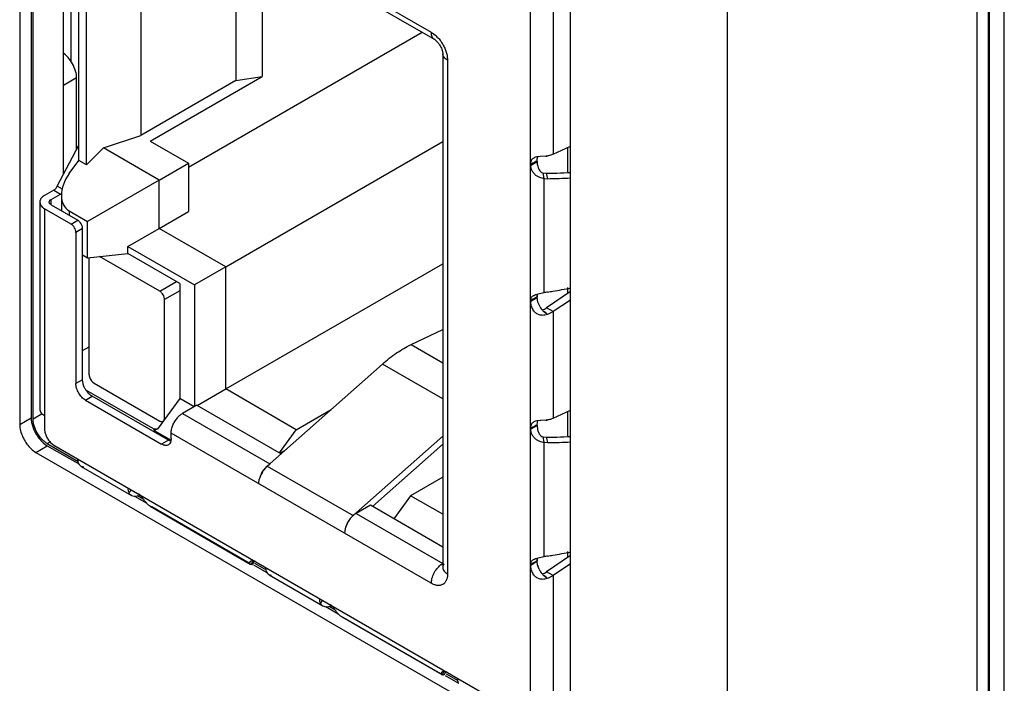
# Model space of a CAD drawing. Header units: inches. Extents: x 0 to 34, y 0 to 22.
# Tile 94 of 121: x 27.876 to 28.424, y 17.527 to 17.897. Entities that reach past the tile are written whole.
import ezdxf

# ---------------------------------------------------------------- set-up
doc = ezdxf.new("R2010")
doc.units = ezdxf.units.IN
doc.header["$LTSCALE"] = 1.87
doc.header["$MEASUREMENT"] = 0
doc.layers.get('0').update_dxf_attribs({"linetype": 'CONTINUOUS'})

msp = doc.modelspace()

# ---------------------------------------------------------------- linework, layer by layer
at = {"color": 7, "linetype": 'CONTINUOUS'}
for p, q in [((27.8826002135, 18.4158835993), (27.8826002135, 17.6749368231)), ((27.8836608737, 17.6743244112), (27.8836608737, 18.4152711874)), ((27.8762362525, 18.412209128), (27.8762362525, 17.6712623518)), ((28.1827670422, 17.4942753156), (28.1827670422, 18.2352220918)), ((28.4154965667, 14.6361560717), (28.4154965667, 18.0034836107)), ((28.4091326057, 14.6324816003), (28.4091326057, 17.9998091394)), ((28.4160211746, 14.6308612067), (28.4160211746, 17.9983732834)), ((28.4242508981, 14.6199983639), (28.4242508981, 17.9875104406)), ((27.9006314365, 17.810445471), (27.9006314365, 17.9235498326)), ((27.9046333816, 17.9044166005), (27.9046333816, 17.8734106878)), ((27.9079208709, 17.8640795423), (27.9006314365, 17.8598707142)), ((27.9079208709, 17.8244307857), (27.9079208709, 17.8640795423)), ((28.1642054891, 17.8177386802), (28.1604931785, 17.8154550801)), ((28.1604931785, 17.8154550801), (28.1642054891, 17.8175985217)), ((28.1604931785, 17.8159589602), (28.1615438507, 17.8165225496)), ((28.1617406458, 17.8166276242), (28.1615438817, 17.8165234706)), ((28.1617406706, 17.8166283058), (28.1621739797, 17.8168623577)), ((28.1621739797, 17.8168623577), (28.1629785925, 17.8172704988)), ((28.1629785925, 17.8172704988), (28.1642054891, 17.8177386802)), ((28.1642054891, 17.8167088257), (28.1642054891, 17.8178788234)), ((27.9149503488, 17.6988166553), (27.9149503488, 17.7640317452)), ((27.9541947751, 17.7453532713), (27.9206523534, 17.7647202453)), ((27.9541947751, 17.7453532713), (27.9634754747, 17.750711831)), ((27.9653317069, 17.7456597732), (27.9568464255, 17.7407604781)), ((27.9568464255, 17.6746263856), (27.9568464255, 17.7407604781)), ((28.1642054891, 17.7422791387), (28.1604931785, 17.740135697)), ((28.1604931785, 17.740135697), (28.1642054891, 17.742138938)), ((28.1616231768, 17.7403305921), (28.1607186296, 17.7397698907)), ((28.1617404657, 17.7404029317), (28.1616231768, 17.7403305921)), ((28.1616231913, 17.7403301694), (28.1617392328, 17.7404028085)), ((28.1621797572, 17.7406729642), (28.1617404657, 17.7404029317)), ((28.1629834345, 17.741193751), (28.162479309, 17.7408604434)), ((28.1642054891, 17.742138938), (28.1629834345, 17.741193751)), ((28.1642054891, 17.7419987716), (28.1642054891, 17.7434716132)), ((27.9169508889, 17.6946950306), (27.9176019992, 17.694223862)), ((27.9176019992, 17.694223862), (27.9541947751, 17.6730956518)), ((27.8762362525, 17.6712623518), (27.8826002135, 17.6749368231)), ((27.8836608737, 17.6743244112), (27.888745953, 17.6772604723)), ((27.9565687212, 17.6734236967), (27.9568464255, 17.6746263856)), ((27.9568464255, 17.6746263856), (27.9577538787, 17.6751503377)), ((28.1642054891, 17.670774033), (28.1604931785, 17.6684904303)), ((28.1604931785, 17.6684904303), (28.1642054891, 17.6706338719)), ((28.1604931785, 17.6689943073), (28.1615418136, 17.6695568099)), ((28.1617405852, 17.6696629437), (28.161541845, 17.6695577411)), ((28.16174061, 17.6696636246), (28.1621749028, 17.6698982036)), ((28.1621749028, 17.6698982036), (28.1629785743, 17.6703058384)), ((28.1629785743, 17.6703058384), (28.1642054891, 17.670774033)), ((28.1642054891, 17.6706338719), (28.1642054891, 17.6709141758)), ((27.885251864, 17.6556468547), (27.891615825, 17.659321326)), ((27.8881656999, 17.6621057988), (27.8895194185, 17.6608185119)), ((27.8895194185, 17.6608185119), (27.891615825, 17.659321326)), ((27.891615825, 17.6605460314), (27.8931702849, 17.6614435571)), ((27.891615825, 17.6605460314), (27.9088427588, 17.6505994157)), ((27.891615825, 17.659321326), (27.9094374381, 17.64903135)), ((27.885251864, 17.6556468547), (28.1737514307, 17.4890708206)), ((27.9400617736, 17.6313492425), (27.9469173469, 17.6273909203)), ((27.9417325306, 17.6316092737), (27.9449733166, 17.6297380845)), ((28.0064328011, 17.593027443), (28.0138710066, 17.5887327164)), ((28.0069631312, 17.5939459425), (28.0134812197, 17.5901824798)), ((28.1642054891, 17.5953144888), (28.1604931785, 17.5931710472)), ((28.1604931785, 17.5931710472), (28.1642054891, 17.5951742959)), ((28.1617407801, 17.5934384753), (28.161626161, 17.5933677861)), ((28.1616261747, 17.5933673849), (28.1617396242, 17.5934384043)), ((28.1621798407, 17.5937083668), (28.1617407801, 17.5934384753)), ((28.1629833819, 17.5942290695), (28.1624793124, 17.593895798)), ((28.1642054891, 17.5951742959), (28.1629833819, 17.5942290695)), ((28.1642054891, 17.5950341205), (28.1642054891, 17.5965069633)), ((28.0466581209, 17.5698018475), (28.0535136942, 17.5658435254)), ((28.0484778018, 17.569975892), (28.0515696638, 17.5681906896)), ((28.1130291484, 17.5314800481), (28.1204673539, 17.5271853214)), ((28.1135594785, 17.5323985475), (28.120077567, 17.5286350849))]:
    msp.add_line(p, q, dxfattribs=at)
at = {"color": 6, "linetype": 'CONTINUOUS'}
for p, q in [((28.1604931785, 17.5065231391), (28.1604931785, 18.2388969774)), ((27.9605587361, 17.9731470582), (28.1053388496, 17.8895528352)), ((27.9624224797, 17.9690274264), (28.1072025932, 17.8854332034)), ((27.9091167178, 17.8182308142), (27.9091167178, 17.9222813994)), ((27.9133287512, 17.8157988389), (27.9133287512, 17.9205055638)), ((28.0111100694, 17.9224224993), (28.0111100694, 17.8648678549)), ((28.1732211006, 17.923825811), (28.1732211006, 17.8215943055)), ((27.996621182, 17.9140567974), (27.996621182, 17.8626262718)), ((27.9435881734, 17.909082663), (27.9435881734, 17.8320056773)), ((28.1002975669, 17.8894200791), (27.9701046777, 17.8142483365)), ((28.1053388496, 17.8895528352), (28.1078906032, 17.8876520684)), ((28.1072025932, 17.8854332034), (28.1084272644, 17.8844494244)), ((28.1084272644, 17.8844494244), (28.109127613, 17.8836754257)), ((28.1117184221, 17.8776118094), (28.1117184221, 17.591643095)), ((28.114354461, 17.8739373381), (28.114354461, 17.5879686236)), ((27.996621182, 17.8626262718), (27.9435881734, 17.8320056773)), ((27.9488914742, 17.8289436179), (28.0111100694, 17.8648678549)), ((27.996621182, 17.8626262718), (28.0111100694, 17.8648678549)), ((27.9229260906, 17.8251178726), (27.9435881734, 17.8320056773)), ((27.9488914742, 17.8289436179), (27.9701046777, 17.8166953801)), ((27.9909321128, 17.7589085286), (28.1117184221, 17.8286490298)), ((27.8971822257, 17.8038279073), (27.9091167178, 17.8267251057)), ((27.9229260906, 17.8251178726), (27.9133287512, 17.8157988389)), ((27.9538090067, 17.8072864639), (27.9229260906, 17.8251178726)), ((28.1732211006, 17.8215943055), (28.1717341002, 17.8210375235)), ((28.1732211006, 17.8215943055), (28.1827670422, 17.8261416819)), ((28.1811760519, 17.8252195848), (28.1811760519, 17.8118919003)), ((27.9038134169, 17.8108810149), (27.9091167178, 17.8182308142)), ((27.9133287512, 17.8157988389), (27.9091167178, 17.8182308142)), ((27.9538090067, 17.8072864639), (27.9701046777, 17.8166953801)), ((27.9701046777, 17.8166953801), (27.9701046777, 17.7897518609)), ((28.1659751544, 17.8203536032), (28.1646664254, 17.8202146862)), ((28.1691681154, 17.8205690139), (28.1659751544, 17.8203536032)), ((28.1717341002, 17.8210375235), (28.1697362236, 17.8206303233)), ((28.1673488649, 17.811218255), (28.1680372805, 17.8082131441)), ((28.1673488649, 17.811218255), (28.1691889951, 17.8110292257)), ((28.1691889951, 17.8110292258), (28.1699339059, 17.8080286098)), ((27.9538090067, 17.8072864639), (27.9138896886, 17.7842393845)), ((27.9538090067, 17.7803429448), (27.9538090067, 17.8072864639)), ((28.1680372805, 17.8082131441), (28.1680372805, 17.7444233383)), ((28.1680372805, 17.8082131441), (28.1699339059, 17.8080286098)), ((27.895172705, 17.8016034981), (27.8900248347, 17.7986311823)), ((27.895172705, 17.8016034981), (27.8988850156, 17.7994600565)), ((27.9000100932, 17.8021951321), (27.8971822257, 17.8038279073)), ((27.8988850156, 17.7994600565), (27.8996515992, 17.8000333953)), ((27.8873887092, 17.7949567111), (27.8879519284, 17.7931474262)), ((27.8873887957, 17.794956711), (27.8873887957, 17.679834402)), ((27.8928734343, 17.7942028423), (27.8926387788, 17.794956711)), ((27.8937371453, 17.7934256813), (27.8928734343, 17.7942028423)), ((27.8937371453, 17.7964877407), (27.8988850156, 17.7994600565)), ((27.8937371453, 17.7934256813), (27.8937371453, 17.7964877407)), ((27.8994200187, 17.7986931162), (27.8994200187, 17.7901444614)), ((27.8900248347, 17.7912822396), (27.8900248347, 17.6688116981)), ((27.9048740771, 17.7827084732), (27.8900248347, 17.7912822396)), ((27.8937371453, 17.7934256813), (27.9085863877, 17.7848519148)), ((27.9038134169, 17.7900572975), (27.9038134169, 17.7876077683)), ((27.9038134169, 17.7900572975), (27.9138896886, 17.7842393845)), ((27.9538090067, 17.7803429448), (27.9701046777, 17.7897518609)), ((27.9048740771, 17.7827084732), (27.9085863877, 17.7848519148)), ((27.9138896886, 17.7640317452), (27.9138896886, 17.7842393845)), ((27.9112380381, 17.7802591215), (27.9075257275, 17.7781156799)), ((27.9075257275, 17.7781156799), (27.9075257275, 17.6939171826)), ((27.9112380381, 17.6960606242), (27.9112380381, 17.7802591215)), ((27.9364314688, 17.7703101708), (27.9538090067, 17.7803429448)), ((27.9909321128, 17.7589085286), (27.9538090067, 17.7803429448)), ((27.9364314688, 17.766326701), (27.9364314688, 17.7703101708)), ((27.9364314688, 17.7703101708), (27.9735545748, 17.7488757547)), ((27.9112380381, 17.7655627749), (27.9138896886, 17.7640317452)), ((27.9138896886, 17.7640317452), (27.9364314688, 17.766326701)), ((27.9653317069, 17.7496400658), (27.9364314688, 17.766326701)), ((27.9909321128, 17.7589085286), (27.9735545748, 17.7488757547)), ((27.9909321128, 17.6909373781), (28.1117184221, 17.7606778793)), ((27.9909321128, 17.6909373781), (27.9909321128, 17.7589085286)), ((27.9653317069, 17.7496400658), (27.9653317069, 17.685652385)), ((27.9735545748, 17.7488757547), (27.9735545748, 17.6812102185)), ((28.1827670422, 17.7451344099), (28.16950879, 17.7361399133)), ((28.1811760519, 17.7473696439), (28.1811760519, 17.7440550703)), ((28.1642936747, 17.7435418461), (28.1642054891, 17.7422791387)), ((28.1646236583, 17.7393674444), (28.1642054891, 17.7419987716)), ((28.1658288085, 17.7366387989), (28.1646236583, 17.7393674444)), ((28.1680372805, 17.7444233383), (28.1647559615, 17.7436439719)), ((28.1827670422, 17.7404725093), (28.1732211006, 17.7339964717)), ((28.1695408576, 17.7327768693), (28.1678968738, 17.7340170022)), ((28.168325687, 17.7354384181), (28.16950879, 17.7361399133)), ((28.1732211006, 17.7339964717), (28.16950879, 17.7361399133)), ((28.1706491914, 17.73273797), (28.1732211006, 17.7339964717)), ((28.1732211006, 17.7339964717), (28.1732211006, 17.6746296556)), ((28.1697046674, 17.7326864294), (28.1691758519, 17.7323278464)), ((28.1694331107, 17.732831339), (28.1696980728, 17.7326897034)), ((28.0940612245, 17.7156206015), (28.1117184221, 17.7240319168)), ((27.9112380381, 17.7122901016), (27.9149503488, 17.7144335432)), ((28.0940612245, 17.7156206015), (28.1117184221, 17.7054255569)), ((28.0140659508, 17.6480087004), (28.0780983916, 17.7047912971)), ((28.1117184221, 17.6853795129), (28.0780983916, 17.7047912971)), ((27.9112380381, 17.6960606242), (27.9075257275, 17.6939171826)), ((27.9510127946, 17.6685026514), (27.9131336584, 17.6903735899)), ((27.9750100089, 17.6817448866), (27.9909321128, 17.6909373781)), ((28.0301765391, 17.6682781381), (27.9909321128, 17.6909373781)), ((27.9128290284, 17.6847315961), (27.916541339, 17.6868750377)), ((27.9128290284, 17.6847315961), (27.9552554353, 17.6602351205)), ((27.9589677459, 17.6623785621), (27.916541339, 17.6868750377)), ((27.9653317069, 17.685652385), (27.9528308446, 17.6683275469)), ((27.973289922, 17.6810574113), (27.9653317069, 17.685652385)), ((27.9748776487, 17.6819741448), (27.9669226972, 17.6773810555)), ((27.9748776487, 17.6819741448), (28.0218100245, 17.6548759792)), ((28.0301765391, 17.6682781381), (28.0495142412, 17.6794434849)), ((28.1732211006, 17.6746296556), (28.1827670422, 17.6791770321)), ((27.9669226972, 17.6773810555), (28.015536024, 17.6493123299)), ((28.1691681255, 17.6736043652), (28.1663288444, 17.673415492)), ((28.1811760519, 17.6782549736), (28.1811760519, 17.6649272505)), ((27.9510127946, 17.6678902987), (27.9523005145, 17.6686337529)), ((27.9523005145, 17.6686337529), (27.9510127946, 17.6685026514)), ((27.9510127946, 17.6678902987), (27.9510127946, 17.6685026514)), ((27.9528308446, 17.6683275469), (27.9523005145, 17.6686337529)), ((28.0208895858, 17.655407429), (28.0301765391, 17.6682781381)), ((28.1642054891, 17.6709141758), (28.1643916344, 17.672416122)), ((28.1642054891, 17.6706338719), (28.1644008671, 17.6686005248)), ((28.1643916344, 17.672416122), (28.1647037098, 17.6732251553)), ((28.1659751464, 17.6733889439), (28.1646664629, 17.6732500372)), ((27.9510127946, 17.6678902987), (27.960483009, 17.6624223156)), ((27.9605587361, 17.6632965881), (27.960382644, 17.6618375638)), ((27.9605587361, 17.6632965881), (27.9605587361, 17.6663583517)), ((28.1053388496, 17.5827641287), (27.9605587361, 17.6663583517)), ((28.0617956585, 17.6204501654), (28.1117184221, 17.6647206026)), ((28.1673488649, 17.6642536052), (28.1680372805, 17.6612484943)), ((28.1673488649, 17.6642536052), (28.1691889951, 17.6640645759)), ((28.1691889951, 17.664064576), (28.1699339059, 17.6610639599)), ((27.8933203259, 17.6612418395), (27.8953281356, 17.6596261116)), ((27.8953281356, 17.6596261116), (28.1604931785, 17.5065231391)), ((27.9589677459, 17.6623785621), (27.9552554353, 17.6602351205)), ((27.960120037, 17.6618606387), (27.9589677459, 17.6623785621)), ((28.07257059, 17.6255674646), (28.1117184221, 17.6602829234)), ((28.1680372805, 17.6612484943), (28.1680372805, 17.5974586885)), ((28.1680372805, 17.6612484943), (28.1699339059, 17.66106396)), ((28.0237843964, 17.6566268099), (28.0212810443, 17.6551814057)), ((27.9104501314, 17.6478513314), (27.9093483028, 17.6489243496)), ((27.9104501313, 17.6478513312), (27.9384153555, 17.6317045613)), ((27.9119345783, 17.6474333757), (27.9104501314, 17.6478513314)), ((28.013298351, 17.6472656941), (28.0122909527, 17.6460807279)), ((28.0126295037, 17.6465072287), (28.0140659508, 17.6480087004)), ((28.0157130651, 17.6492101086), (28.0137072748, 17.6476764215)), ((28.0140659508, 17.6480087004), (28.0617956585, 17.6204501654)), ((28.1117184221, 17.6418699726), (28.0938161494, 17.6315334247)), ((27.9384393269, 17.63473425), (27.9370180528, 17.6331614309)), ((27.9384156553, 17.6317046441), (27.9400064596, 17.6312132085)), ((27.9400064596, 17.6312132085), (27.9407383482, 17.6312032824)), ((27.9407383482, 17.6312032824), (27.9424815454, 17.6315762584)), ((27.9430628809, 17.6319440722), (27.9422623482, 17.6325268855)), ((28.0938161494, 17.6315334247), (28.0845291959, 17.6186627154)), ((28.1117184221, 17.6211968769), (28.0938161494, 17.6315334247)), ((27.9497478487, 17.6252511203), (27.9489064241, 17.6256471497)), ((27.9489078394, 17.6256463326), (28.0045749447, 17.5935048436)), ((28.0040271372, 17.5939109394), (27.9497478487, 17.6252511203)), ((28.0713977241, 17.6262446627), (28.0634427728, 17.6216515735)), ((28.1117184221, 17.602963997), (28.0713977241, 17.6262446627)), ((28.0610821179, 17.6197776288), (28.0602165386, 17.6187783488)), ((28.0615003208, 17.6201791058), (28.0603587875, 17.6189481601)), ((28.0634427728, 17.6216515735), (28.1117028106, 17.5937868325)), ((28.1680372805, 17.5974586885), (28.1647559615, 17.5966793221)), ((28.1827670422, 17.5981697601), (28.16950879, 17.5891752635)), ((28.1811760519, 17.6004049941), (28.1811760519, 17.5970904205)), ((28.0045663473, 17.594845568), (28.0042026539, 17.5942498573)), ((28.0045770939, 17.5935036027), (28.0049932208, 17.5933531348)), ((28.00593008, 17.5953056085), (28.0049932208, 17.5933531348)), ((28.0049932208, 17.5933531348), (28.0054736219, 17.5932725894)), ((28.0054736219, 17.5932725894), (28.0057817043, 17.5931997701)), ((28.0067357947, 17.5952209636), (28.0057817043, 17.5931997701)), ((28.1106447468, 17.5930727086), (28.1117028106, 17.5937868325)), ((28.1117184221, 17.591643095), (28.1117050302, 17.5914007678)), ((28.1642936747, 17.5965771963), (28.1642054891, 17.5953144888)), ((28.1644834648, 17.5929132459), (28.1642054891, 17.5950341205)), ((28.1653199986, 17.590624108), (28.1646236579, 17.5924027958)), ((28.1827670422, 17.5935078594), (28.1732211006, 17.5870318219)), ((28.0164037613, 17.5871033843), (28.0150673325, 17.5874469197)), ((28.0150674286, 17.5874466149), (28.0450117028, 17.5701571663)), ((28.1695408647, 17.5858122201), (28.1678968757, 17.5870523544)), ((28.168325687, 17.5884737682), (28.169337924, 17.5890417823)), ((28.1694331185, 17.5858666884), (28.169698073, 17.5857250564)), ((28.1732211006, 17.5870318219), (28.16950879, 17.5891752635)), ((28.170649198, 17.5857733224), (28.1732211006, 17.5870318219)), ((28.1732211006, 17.5870318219), (28.1732211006, 17.5065231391)), ((28.1697049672, 17.5857216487), (28.1691769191, 17.5853634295)), ((28.0436144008, 17.5716140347), (28.0450356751, 17.5731868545)), ((28.0450120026, 17.5701572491), (28.0466028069, 17.5696658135)), ((28.0466028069, 17.5696658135), (28.0473346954, 17.5696558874)), ((28.0473346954, 17.5696558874), (28.0490778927, 17.5700288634)), ((28.0496592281, 17.5703966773), (28.0488586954, 17.5709794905)), ((28.0563441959, 17.5637037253), (28.0555027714, 17.5640997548)), ((28.0555041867, 17.5640989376), (28.1111712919, 17.5319574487)), ((28.1106226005, 17.5323640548), (28.0563441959, 17.5637037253)), ((28.1111626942, 17.5332981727), (28.1107990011, 17.5327024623)), ((28.1111734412, 17.5319562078), (28.111589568, 17.5318057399)), ((28.111589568, 17.5318057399), (28.1120699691, 17.5317251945)), ((28.1115895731, 17.5318057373), (28.1125264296, 17.5337582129)), ((28.1120699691, 17.5317251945), (28.1123780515, 17.5316523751)), ((28.113332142, 17.5336735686), (28.1123780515, 17.5316523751))]:
    msp.add_line(p, q, dxfattribs=at)
at = {"color": 40, "linetype": 'CONTINUOUS'}
msp.add_line((28.2700899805, 18.151891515), (28.2700899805, 17.4334393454), dxfattribs=at)
at = {"color": 6, "linetype": 'CONTINUOUS'}
for centre, radius, start, end in [((28.0957128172, 17.8743857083), 0.0180081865, 43.0695503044, 47.449784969), ((28.1746972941, 17.8176008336), 0.0104918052, 180.0126254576, 184.5128493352), ((28.1752332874, 17.817638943), 0.0110291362, 184.4911232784, 190.8376272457), ((28.1643451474, 17.8303957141), 0.0109440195, 296.1118828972, 299.257661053), ((28.1678182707, 17.8357397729), 0.015230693, 275.0846022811, 277.2342825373), ((28.1663234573, 18.1007689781), 0.2897539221, 270.5666390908, 271.7680401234), ((28.1664040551, 18.0981435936), 0.2871273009, 271.7681283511, 273.3075334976), ((28.1687494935, 17.8168768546), 0.0086623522, 237.9611285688, 242.5452499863), ((28.1663519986, 18.1055327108), 0.297525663, 270.6897997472, 273.2004853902), ((28.1714363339, 17.7351091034), 0.0099150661, 98.7155916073, 110.048595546), ((28.1245801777, 18.0404577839), 0.2990077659, 278.7243422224, 279.3275665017), ((28.1250086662, 18.0379533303), 0.2964669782, 279.3242994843, 281.2728967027), ((28.1712761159, 17.7162594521), 0.0281491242, 104.3544823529, 104.6556085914), ((28.1746308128, 17.7030120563), 0.0418146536, 103.6598734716, 104.3074366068), ((28.1768727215, 17.7431587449), 0.0128248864, 210.5561392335, 215.8739215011), ((28.1764468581, 17.7428462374), 0.0122966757, 215.8568215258, 219.5789991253), ((28.1758484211, 17.74234645), 0.0115169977, 219.5594953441, 222.8547854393), ((28.1661907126, 17.7405562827), 0.0055453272, 278.5643252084, 292.6440019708), ((28.1754038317, 17.7419351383), 0.0109113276, 222.8593007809, 224.5278285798), ((28.1751082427, 17.7416444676), 0.0104967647, 224.5281638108, 226.6062133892), ((28.1241360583, 17.647946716), 0.0962144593, 61.9142438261, 62.6951504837), ((28.1663094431, 17.7454775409), 0.0134584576, 282.2640300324, 288.8114641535), ((28.1728842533, 17.7386217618), 0.0067335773, 240.2295782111, 241.759215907), ((28.1642457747, 17.6836234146), 0.0111605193, 296.1358616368, 299.2204525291), ((28.1678181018, 17.688776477), 0.0152320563, 275.0848213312, 277.2342727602), ((28.1691408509, 17.6335818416), 0.039932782, 94.03802471, 94.5469418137), ((28.1687494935, 17.6699122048), 0.0086623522, 237.9611285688, 242.5452499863), ((28.1663234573, 17.9538043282), 0.2897539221, 270.5666390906, 271.7680401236), ((28.1664040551, 17.9511789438), 0.2871273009, 271.7681283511, 273.3075334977), ((27.9615970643, 17.6664704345), 0.0048406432, 252.2339914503, 254.691482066), ((28.1663519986, 17.9585680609), 0.297525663, 270.6897997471, 273.2004853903), ((28.0244508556, 17.6368283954), 0.015279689, 142.7329041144, 148.3921528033), ((28.0226000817, 17.6384137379), 0.0128405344, 133.8328904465, 136.4192657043), ((28.0228611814, 17.6374076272), 0.0135903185, 161.8048347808, 162.7424823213), ((28.0236249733, 17.6371472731), 0.0143972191, 157.9330328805, 161.769661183), ((28.0245476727, 17.6367611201), 0.0153974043, 148.3677674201, 157.8912946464), ((27.9406665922, 17.6351566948), 0.0041584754, 208.6727791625, 211.1081074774), ((27.9397711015, 17.6391941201), 0.0080856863, 289.5856167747, 293.8640488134), ((28.071829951, 17.6095270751), 0.0148440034, 140.6042797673, 142.3791820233), ((28.069619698, 17.6116289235), 0.0117910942, 131.5715642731, 133.5195877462), ((28.0705739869, 17.6098628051), 0.0135698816, 161.2259256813, 162.875566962), ((28.0713746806, 17.6095826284), 0.0144181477, 157.4893162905, 161.1958166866), ((28.0723250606, 17.6091745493), 0.0154523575, 148.597941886, 157.4406377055), ((28.0721260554, 17.6093001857), 0.0152170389, 142.3830982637, 148.611289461), ((28.1714363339, 17.5881444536), 0.0099150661, 98.7155916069, 110.0485955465), ((28.1245786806, 17.8935026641), 0.2990174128, 278.7243487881, 279.310582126), ((28.1250057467, 17.8910038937), 0.2964824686, 279.3072633, 281.2728753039), ((28.117324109, 17.5844287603), 0.0109239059, 127.6940233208, 128.5566395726), ((28.1146984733, 17.5916431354), 0.0029800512, 180.0007773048, 182.0195619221), ((28.1147144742, 17.5916437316), 0.0029960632, 182.0201727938, 184.1093696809), ((28.1712761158, 17.5692948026), 0.0281491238, 104.3544823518, 104.6556085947), ((28.1746308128, 17.5560474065), 0.0418146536, 103.6598734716, 104.3074366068), ((28.1750385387, 17.5955376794), 0.0108764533, 193.9629829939, 196.7518171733), ((28.0173295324, 17.5904259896), 0.0038115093, 205.6881997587, 208.1295402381), ((28.1769612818, 17.5962480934), 0.0129285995, 205.7855134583, 210.5626710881), ((28.1768727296, 17.5961940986), 0.0128248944, 210.5561199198, 215.8739130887), ((28.1764467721, 17.5958815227), 0.0122965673, 215.8568109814, 219.5790255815), ((28.1758482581, 17.5953816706), 0.0115167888, 219.5595191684, 222.8548669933), ((28.1661907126, 17.593591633), 0.0055453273, 278.5643400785, 292.6440018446), ((28.1754036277, 17.5949703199), 0.0109110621, 222.8593831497, 224.5279313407), ((28.1751080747, 17.5946796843), 0.0104965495, 224.5282692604, 226.6063784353), ((28.124138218, 17.5009856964), 0.0962102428, 61.9143564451, 62.6953009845), ((28.1669499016, 17.5922747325), 0.0040192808, 306.4514720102, 309.5427154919), ((28.1728846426, 17.5916577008), 0.0067342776, 240.2292403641, 241.7586582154), ((28.1663092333, 17.5985136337), 0.0134592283, 282.2642774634, 288.8113196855), ((28.0472629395, 17.5736092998), 0.0041584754, 208.6727791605, 211.1081074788), ((28.0463674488, 17.5776467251), 0.0080856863, 289.5856167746, 293.8640488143), ((28.1239258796, 17.5288785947), 0.0038115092, 205.6881997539, 208.129540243)]:
    msp.add_arc(centre, radius, start, end, dxfattribs=at)
at = {"color": 7, "linetype": 'CONTINUOUS'}
for centre, radius, start, end in [((28.2162866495, 17.7133974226), 0.1167550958, 117.9608629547, 118.5462203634), ((28.1245024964, 17.8856951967), 0.0784660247, 298.1686643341, 298.3318150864), ((28.2070372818, 17.7308377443), 0.0970138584, 117.5449448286, 117.8338342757), ((28.2014871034, 17.7415083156), 0.0849861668, 116.9437669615, 117.5540382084), ((28.1951817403, 17.7539765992), 0.0710142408, 115.8615323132, 116.9668823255), ((28.0919947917, 17.8517552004), 0.1313912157, 301.4216120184, 302.0008552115), ((28.1302903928, 17.7891746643), 0.0580233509, 301.3676833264, 301.6287783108), ((28.1026503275, 17.834680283), 0.1112642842, 302.0776464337, 302.3456387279), ((28.106033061, 17.8293357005), 0.1049391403, 302.3465302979, 302.5403405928), ((28.1471285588, 17.7650546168), 0.0286531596, 301.6877214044, 302.3943625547), ((28.1091724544, 17.8244193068), 0.0991058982, 302.5391531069, 302.8780949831), ((28.114079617, 17.8168383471), 0.0900753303, 302.8743928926, 303.8132901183), ((28.2162950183, 17.5664175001), 0.1167725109, 117.9621074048, 118.5462464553), ((28.124392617, 17.7389348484), 0.0786979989, 298.1672889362, 298.3315911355), ((28.2070313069, 17.583884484), 0.0970009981, 117.5443118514, 117.8338946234), ((28.2014848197, 17.5945481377), 0.0849811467, 116.9437738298, 117.5533659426), ((28.1951842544, 17.6070069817), 0.0710198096, 115.8616085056, 116.9668885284), ((28.0887039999, 17.7101450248), 0.1376760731, 301.4285847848, 301.7611720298), ((28.1302990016, 17.6421969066), 0.0580076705, 301.3671666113, 301.6283251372), ((28.0926698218, 17.7031901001), 0.1296744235, 301.6525304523, 301.8891562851), ((28.096536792, 17.6974834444), 0.1227875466, 301.7634915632, 302.0120489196), ((28.271015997, 17.4165400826), 0.207928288, 121.7419236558, 121.8885747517), ((28.1026546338, 17.6877085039), 0.1112559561, 302.0779551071, 302.3457806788), ((28.1060298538, 17.6823758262), 0.1049448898, 302.3466688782, 302.5404247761), ((28.1471309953, 17.6180858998), 0.0286484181, 301.6880447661, 302.3946160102), ((28.109166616, 17.6774635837), 0.0991165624, 302.5392337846, 302.878624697), ((28.1140662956, 17.6698942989), 0.0900998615, 302.8749427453, 303.8130375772)]:
    msp.add_arc(centre, radius, start, end, dxfattribs=at)
msp.add_ellipse((27.9002437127, 17.8688330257), major_axis=(-0.0053397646, 0.0099057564), ratio=0.5568425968, start_param=-2.33996644, end_param=-0.7691701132, dxfattribs=at)
at = {"color": 6, "linetype": 'CONTINUOUS'}
msp.add_ellipse((27.9144200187, 17.804756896), major_axis=(0.011830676, 0.0138347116), ratio=0.6665442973, start_param=1.6941087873, end_param=3.2649051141, dxfattribs=at)
for points, knots in [([(28.1072025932, 17.8854332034), (28.1069059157, 17.8856045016), (28.1063507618, 17.8860716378), (28.1057582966, 17.8870387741), (28.1054093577, 17.8882309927), (28.1053388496, 17.8890977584), (28.1053388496, 17.8895528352)], [0, 0, 0, 0, 0.2176733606, 0.4509619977, 0.7108462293, 1, 1, 1, 1]), ([(28.108868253, 17.8866832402), (28.1094090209, 17.8861055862), (28.110431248, 17.8848674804), (28.1117529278, 17.8828451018), (28.1128434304, 17.8806892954), (28.1134044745, 17.8791849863), (28.1136343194, 17.8784278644)], [0, 0, 0, 0, 0.2470786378, 0.5000066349, 0.7529315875, 1, 1, 1, 1]), ([(28.109127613, 17.8836754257), (28.1093301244, 17.8834285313), (28.1097214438, 17.8829072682), (28.1102517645, 17.8820777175), (28.1107177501, 17.881207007), (28.1111047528, 17.8803327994), (28.1113961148, 17.8794946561), (28.1115924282, 17.8787414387), (28.1116927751, 17.878122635), (28.1117184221, 17.8777607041), (28.1117184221, 17.8776118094)], [0, 0, 0, 0, 0.1430572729, 0.2916497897, 0.4406868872, 0.5850595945, 0.7195042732, 0.8378019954, 0.9332950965, 1, 1, 1, 1]), ([(28.114354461, 17.8739373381), (28.1139603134, 17.874164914), (28.1132448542, 17.8746594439), (28.1123867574, 17.8755578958), (28.1118453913, 17.8765547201), (28.1117184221, 17.8772691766), (28.1117184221, 17.8776118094)], [0, 0, 0, 0, 0.2891482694, 0.5490312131, 0.7823221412, 1, 1, 1, 1]), ([(28.1136343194, 17.8784278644), (28.1138639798, 17.8776713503), (28.1142151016, 17.8761876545), (28.114354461, 17.8746666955), (28.114354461, 17.8739373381)], [0, 0, 0, 0, 0.5201479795, 1, 1, 1, 1]), ([(28.1611138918, 17.8184459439), (28.1608931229, 17.8181025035), (28.1605715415, 17.8172810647), (28.1604931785, 17.8164136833), (28.1604931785, 17.8159588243)], [0, 0, 0, 0, 0.4730159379, 1, 1, 1, 1]), ([(28.1623114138, 17.8195378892), (28.1620673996, 17.8194046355), (28.1616146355, 17.8190913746), (28.1612580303, 17.8186701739), (28.1611138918, 17.8184459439)], [0, 0, 0, 0, 0.5105275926, 1, 1, 1, 1]), ([(28.1646664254, 17.8202146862), (28.1642328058, 17.8201535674), (28.1634243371, 17.8200075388), (28.1626467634, 17.8197210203), (28.1623114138, 17.8195378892)], [0, 0, 0, 0, 0.5340311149, 1, 1, 1, 1]), ([(28.1642054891, 17.8178788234), (28.1642054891, 17.8182993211), (28.1642761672, 17.8190954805), (28.1645301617, 17.8198594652), (28.1647036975, 17.8201897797)], [0, 0, 0, 0, 0.5298458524, 1, 1, 1, 1]), ([(28.1604931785, 17.8154550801), (28.1604931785, 17.8151876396), (28.160547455, 17.8146298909), (28.1607519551, 17.8137927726), (28.1610776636, 17.812951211), (28.1616641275, 17.8118657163), (28.1626401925, 17.8106406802), (28.1636267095, 17.8098640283), (28.1641541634, 17.8095338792)], [0, 0, 0, 0, 0.1109332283, 0.2311971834, 0.3565188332, 0.4841447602, 0.7418895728, 1, 1, 1, 1]), ([(28.1644008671, 17.8155651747), (28.1644841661, 17.8151291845), (28.1647061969, 17.8142528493), (28.1652725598, 17.8130000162), (28.1661265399, 17.811901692), (28.1669169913, 17.8113694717), (28.1673488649, 17.811218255)], [0, 0, 0, 0, 0.2436010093, 0.4942937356, 0.7488772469, 1, 1, 1, 1]), ([(28.1647557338, 17.8091900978), (28.1650126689, 17.8090565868), (28.1660545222, 17.8085795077), (28.1671860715, 17.8082994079), (28.1680372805, 17.8082131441)], [0, 0, 0, 0, 0.2528576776, 1, 1, 1, 1]), ([(27.895172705, 17.8016034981), (27.8953721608, 17.8017186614), (27.8957652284, 17.8019993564), (27.8964910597, 17.8027049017), (27.8969373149, 17.8033580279), (27.8971822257, 17.8038279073)], [0, 0, 0, 0, 0.2280261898, 0.4753912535, 1, 1, 1, 1]), ([(27.8900248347, 17.7986311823), (27.8896306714, 17.7984035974), (27.8889153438, 17.7979090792), (27.8880578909, 17.7970105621), (27.8875157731, 17.7960143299), (27.8873889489, 17.7952995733), (27.8873894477, 17.7949567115)], [0, 0, 0, 0, 0.2891753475, 0.5489596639, 0.78216468, 1, 1, 1, 1]), ([(27.8926390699, 17.7949567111), (27.8926388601, 17.795099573), (27.8926917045, 17.7953973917), (27.8929175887, 17.7958124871), (27.8932748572, 17.796186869), (27.8935729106, 17.7963929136), (27.8937371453, 17.7964877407)], [0, 0, 0, 0, 0.2178395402, 0.4510443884, 0.7108247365, 1, 1, 1, 1]), ([(27.8879519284, 17.7931474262), (27.8880674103, 17.792967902), (27.8886343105, 17.7922210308), (27.889400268, 17.7916428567), (27.8900248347, 17.7912822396)], [0, 0, 0, 0, 0.2283824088, 1, 1, 1, 1]), ([(27.9112380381, 17.7802591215), (27.9112380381, 17.7804677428), (27.9111983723, 17.7809032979), (27.9109909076, 17.7817988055), (27.9105068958, 17.7828988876), (27.909796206, 17.7838680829), (27.9091244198, 17.784495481), (27.908767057, 17.7847475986), (27.9085863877, 17.7848519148)], [0, 0, 0, 0, 0.1137348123, 0.2372774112, 0.5000076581, 0.7627283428, 0.8862646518, 1, 1, 1, 1]), ([(27.9075257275, 17.7781156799), (27.9075257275, 17.7783243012), (27.9074860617, 17.7787598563), (27.907278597, 17.7796553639), (27.9067945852, 17.780755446), (27.9060838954, 17.7817246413), (27.9054121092, 17.7823520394), (27.9050547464, 17.782604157), (27.9048740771, 17.7827084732)], [0, 0, 0, 0, 0.1137348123, 0.2372774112, 0.5000076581, 0.7627283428, 0.8862646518, 1, 1, 1, 1]), ([(28.1604931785, 17.7396319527), (28.1604931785, 17.7392759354), (28.1605470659, 17.7385369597), (28.160776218, 17.7374176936), (28.1611689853, 17.7362833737), (28.1617333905, 17.7351836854), (28.1623541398, 17.7343418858), (28.1629434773, 17.7337459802), (28.1635949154, 17.7332130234), (28.1645070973, 17.7326744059), (28.1653085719, 17.7323954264), (28.1657184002, 17.7322982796)], [0, 0, 0, 0, 0.1101705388, 0.2284715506, 0.3526299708, 0.4804755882, 0.6096304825, 0.6744326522, 0.7394097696, 0.8696631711, 1, 1, 1, 1]), ([(28.1615097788, 17.7423978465), (28.161352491, 17.7422750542), (28.1610586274, 17.7419946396), (28.1607312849, 17.7414618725), (28.1605335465, 17.7408295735), (28.1604931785, 17.7403735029), (28.1604931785, 17.740135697)], [0, 0, 0, 0, 0.2330301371, 0.4693891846, 0.7222856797, 1, 1, 1, 1]), ([(28.1641541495, 17.7434927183), (28.1636547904, 17.7433620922), (28.1629352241, 17.7431544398), (28.1620564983, 17.7427651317), (28.1616779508, 17.7425291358), (28.1615097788, 17.7423978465)], [0, 0, 0, 0, 0.537925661, 0.7776528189, 1, 1, 1, 1]), ([(28.1657184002, 17.7322982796), (28.1660015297, 17.7322311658), (28.1671450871, 17.7320445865), (28.1683232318, 17.7321423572), (28.1691682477, 17.7323262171)], [0, 0, 0, 0, 0.251760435, 1, 1, 1, 1]), ([(28.0780983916, 17.7047912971), (28.0806047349, 17.7070138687), (28.0856808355, 17.7110159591), (28.0912665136, 17.7142892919), (28.0940612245, 17.7156206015)], [0, 0, 0, 0, 0.51972346, 1, 1, 1, 1]), ([(27.9121761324, 17.6920422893), (27.9118818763, 17.6927051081), (27.9115307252, 17.6937201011), (27.9112832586, 17.6950833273), (27.9112380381, 17.6957423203), (27.9112380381, 17.6960606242)], [0, 0, 0, 0, 0.5240958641, 0.7699645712, 1, 1, 1, 1]), ([(27.9128290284, 17.6847315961), (27.9124666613, 17.6849408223), (27.9117503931, 17.6854444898), (27.9107625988, 17.6863666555), (27.9098531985, 17.68745879), (27.9090549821, 17.6886765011), (27.9083995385, 17.6899766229), (27.9079084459, 17.6913102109), (27.9076037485, 17.6926266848), (27.9075257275, 17.6934987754), (27.9075257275, 17.6939171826)], [0, 0, 0, 0, 0.1139453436, 0.2373145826, 0.3670469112, 0.5000099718, 0.6329717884, 0.7626997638, 0.8860614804, 1, 1, 1, 1]), ([(27.916541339, 17.6868750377), (27.9160907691, 17.6871351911), (27.91520663, 17.6877841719), (27.9140253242, 17.6889947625), (27.9129852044, 17.6904304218), (27.9124203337, 17.6914922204), (27.9121761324, 17.6920422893)], [0, 0, 0, 0, 0.2274627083, 0.4761729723, 0.7368811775, 1, 1, 1, 1]), ([(27.8873887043, 17.679834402), (27.8873887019, 17.6794917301), (27.8875162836, 17.6787772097), (27.8880580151, 17.6777807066), (27.8889155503, 17.6768819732), (27.8896307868, 17.6763874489), (27.8900248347, 17.6761599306)], [0, 0, 0, 0, 0.2177178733, 0.4510710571, 0.7109046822, 1, 1, 1, 1]), ([(27.9605587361, 17.6663583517), (27.9605587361, 17.6667026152), (27.9606027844, 17.6674135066), (27.9608463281, 17.6688856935), (27.9614384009, 17.6707650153), (27.9625196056, 17.6729191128), (27.9634674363, 17.6742453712), (27.9639909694, 17.6748615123)], [0, 0, 0, 0, 0.1106222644, 0.2282978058, 0.4788726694, 0.7401957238, 1, 1, 1, 1]), ([(27.9639909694, 17.6748615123), (27.9644282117, 17.6753760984), (27.9653374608, 17.6763029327), (27.966387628, 17.6770721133), (27.9669226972, 17.6773810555)], [0, 0, 0, 0, 0.5221975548, 1, 1, 1, 1]), ([(28.1732211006, 17.6746296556), (28.1727021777, 17.6743838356), (28.1715571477, 17.6739749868), (28.1703658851, 17.6737456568), (28.1697362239, 17.6736656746)], [0, 0, 0, 0, 0.4749701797, 1, 1, 1, 1]), ([(27.8900248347, 17.6688116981), (27.8900248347, 17.6685002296), (27.8900681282, 17.6678557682), (27.8903057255, 17.6665219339), (27.890879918, 17.6648283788), (27.8919174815, 17.6629174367), (27.892822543, 17.661764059), (27.8933203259, 17.6612418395)], [0, 0, 0, 0, 0.1108551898, 0.2292235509, 0.481498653, 0.7432250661, 1, 1, 1, 1]), ([(28.1611139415, 17.6714813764), (28.1608931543, 17.6711379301), (28.1605715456, 17.6703164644), (28.1604931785, 17.6694490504), (28.1604931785, 17.6689941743)], [0, 0, 0, 0, 0.473015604, 1, 1, 1, 1]), ([(28.1604931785, 17.6684904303), (28.1604931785, 17.6682229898), (28.160547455, 17.6676652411), (28.1607519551, 17.6668281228), (28.1610776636, 17.6659865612), (28.1616641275, 17.6649010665), (28.1626401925, 17.6636760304), (28.1636267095, 17.6628993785), (28.1641541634, 17.6625692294)], [0, 0, 0, 0, 0.1109332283, 0.2311971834, 0.3565188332, 0.4841447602, 0.7418895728, 1, 1, 1, 1]), ([(28.1623114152, 17.6725732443), (28.1620674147, 17.6724399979), (28.1616146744, 17.6721267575), (28.1612580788, 17.6717055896), (28.1611139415, 17.6714813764)], [0, 0, 0, 0, 0.5105275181, 1, 1, 1, 1]), ([(28.1646664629, 17.6732500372), (28.1642328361, 17.6731889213), (28.1634243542, 17.6730429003), (28.162646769, 17.6727563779), (28.1623114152, 17.6725732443)], [0, 0, 0, 0, 0.5340318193, 1, 1, 1, 1]), ([(28.1644008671, 17.6686005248), (28.1645164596, 17.6679955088), (28.1648535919, 17.6667814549), (28.1655180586, 17.6656856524), (28.1659503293, 17.665219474)], [0, 0, 0, 0, 0.4920939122, 1, 1, 1, 1]), ([(28.1659503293, 17.665219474), (28.1660486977, 17.6651133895), (28.1664539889, 17.6647146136), (28.1669480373, 17.6643939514), (28.1673488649, 17.6642536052)], [0, 0, 0, 0, 0.2540971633, 1, 1, 1, 1]), ([(27.9590056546, 17.6598634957), (27.9587583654, 17.6597207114), (27.9581895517, 17.6595150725), (27.9572446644, 17.6594908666), (27.9562387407, 17.6597353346), (27.9555838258, 17.6600455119), (27.9552554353, 17.6602351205)], [0, 0, 0, 0, 0.2177079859, 0.4510565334, 0.7108935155, 1, 1, 1, 1]), ([(27.960382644, 17.6618375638), (27.9602727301, 17.6614189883), (27.9600227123, 17.6608208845), (27.9594853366, 17.6601934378), (27.9591709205, 17.6599589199), (27.9590056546, 17.6598634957)], [0, 0, 0, 0, 0.5271655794, 0.7675361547, 1, 1, 1, 1]), ([(28.1647557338, 17.662225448), (28.1650126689, 17.6620919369), (28.1660545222, 17.6616148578), (28.1671860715, 17.6613347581), (28.1680372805, 17.6612484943)], [0, 0, 0, 0, 0.2528576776, 1, 1, 1, 1]), ([(27.9093483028, 17.6489243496), (27.9092198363, 17.6491250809), (27.9089314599, 17.649687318), (27.9086497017, 17.6507171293), (27.9085863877, 17.6515400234), (27.9085863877, 17.651970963)], [0, 0, 0, 0, 0.2250212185, 0.5931088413, 1, 1, 1, 1]), ([(28.0099970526, 17.641790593), (28.0102870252, 17.6426434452), (28.0110335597, 17.6443017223), (28.0120538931, 17.6458065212), (28.0126295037, 17.6465072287)], [0, 0, 0, 0, 0.4983355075, 1, 1, 1, 1]), ([(28.009349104, 17.6381874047), (28.009349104, 17.6387728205), (28.0094769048, 17.6399978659), (28.0097914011, 17.6411857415), (28.0099970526, 17.641790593)], [0, 0, 0, 0, 0.4781744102, 1, 1, 1, 1]), ([(27.9363886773, 17.6359182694), (27.9363888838, 17.6354187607), (27.9364786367, 17.6344649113), (27.9368020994, 17.6335566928), (27.9370180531, 17.6331614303)], [0, 0, 0, 0, 0.5258441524, 1, 1, 1, 1]), ([(27.9371061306, 17.6330081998), (27.9372685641, 17.6327390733), (27.9376524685, 17.6322423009), (27.9381504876, 17.631858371), (27.9384156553, 17.6317046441)], [0, 0, 0, 0, 0.5063143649, 1, 1, 1, 1]), ([(27.9469084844, 17.6273274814), (27.9465819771, 17.6276869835), (27.945950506, 17.628457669), (27.9450540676, 17.6296727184), (27.9441327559, 17.6308810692), (27.9434366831, 17.6316195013), (27.9430628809, 17.6319440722)], [0, 0, 0, 0, 0.2422053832, 0.4963072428, 0.7531029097, 1, 1, 1, 1]), ([(27.9489088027, 17.6256476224), (27.948730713, 17.6257508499), (27.9479976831, 17.6262269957), (27.9473568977, 17.6268337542), (27.9469084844, 17.6273274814)], [0, 0, 0, 0, 0.2358412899, 1, 1, 1, 1]), ([(28.0602165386, 17.6187783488), (28.059663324, 17.6180731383), (28.0586887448, 17.6165694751), (28.05795274, 17.6149340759), (28.0576716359, 17.6140926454)], [0, 0, 0, 0, 0.5025691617, 1, 1, 1, 1]), ([(28.0634427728, 17.6216515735), (28.063023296, 17.6214093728), (28.0621906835, 17.6208356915), (28.0614443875, 17.6201544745), (28.0610821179, 17.6197776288)], [0, 0, 0, 0, 0.4809568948, 1, 1, 1, 1]), ([(28.0576716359, 17.6140926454), (28.0574776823, 17.6135120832), (28.0571868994, 17.6123682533), (28.0570788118, 17.6111918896), (28.0570788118, 17.6106288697)], [0, 0, 0, 0, 0.5208843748, 1, 1, 1, 1]), ([(28.0576056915, 17.613858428), (28.05743808, 17.6133142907), (28.057181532, 17.612247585), (28.0570788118, 17.6111532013), (28.0570788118, 17.6106288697)], [0, 0, 0, 0, 0.520588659, 1, 1, 1, 1]), ([(28.0042026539, 17.5942498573), (28.0041892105, 17.5941778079), (28.0041827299, 17.5940315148), (28.0042474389, 17.5938207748), (28.0043823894, 17.5936388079), (28.0045064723, 17.5935465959), (28.0045754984, 17.5935063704)], [0, 0, 0, 0, 0.2475231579, 0.4848494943, 0.7301911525, 1, 1, 1, 1]), ([(28.0074929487, 17.5948635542), (28.007207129, 17.595028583), (28.006635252, 17.5952664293), (28.0057839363, 17.5953602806), (28.0050821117, 17.5952025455), (28.004710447, 17.5949752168), (28.0045663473, 17.594845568)], [0, 0, 0, 0, 0.3183224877, 0.5886319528, 0.8130438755, 1, 1, 1, 1]), ([(28.0138947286, 17.5887738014), (28.0137087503, 17.5891597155), (28.01343809, 17.5900536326), (28.0133664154, 17.5909784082), (28.0133666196, 17.5914721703)], [0, 0, 0, 0, 0.4645543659, 1, 1, 1, 1]), ([(28.1053388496, 17.5827641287), (28.1053388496, 17.5832037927), (28.1054105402, 17.5841171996), (28.1057981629, 17.5860020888), (28.1067226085, 17.5883584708), (28.1083480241, 17.5909111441), (28.1097545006, 17.5923647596), (28.1105153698, 17.5929711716)], [0, 0, 0, 0, 0.1120757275, 0.2326592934, 0.4896186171, 0.75197981, 1, 1, 1, 1]), ([(28.1124035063, 17.5936317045), (28.112189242, 17.5933334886), (28.1118452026, 17.5926997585), (28.1117184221, 17.5919857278), (28.1117184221, 17.591643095)], [0, 0, 0, 0, 0.5173105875, 1, 1, 1, 1]), ([(28.1117261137, 17.5914290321), (28.1117495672, 17.5911025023), (28.1119124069, 17.5904289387), (28.112464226, 17.5894965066), (28.1132968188, 17.5886531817), (28.1139799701, 17.58818485), (28.114354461, 17.5879686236)], [0, 0, 0, 0, 0.2177548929, 0.4522091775, 0.7123625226, 1, 1, 1, 1]), ([(28.1615097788, 17.5954331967), (28.161352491, 17.5953104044), (28.1610586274, 17.5950299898), (28.1607312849, 17.5944972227), (28.1605335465, 17.5938649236), (28.1604931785, 17.5934088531), (28.1604931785, 17.5931710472)], [0, 0, 0, 0, 0.2330301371, 0.4693891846, 0.7222856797, 1, 1, 1, 1]), ([(28.1604931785, 17.5926673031), (28.1604931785, 17.5923112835), (28.1605470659, 17.591572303), (28.1607762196, 17.5904530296), (28.1611689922, 17.589318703), (28.1617334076, 17.5882190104), (28.1623541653, 17.5873772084), (28.1629435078, 17.5867813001), (28.1635949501, 17.5862483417), (28.1645071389, 17.5857097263), (28.1653086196, 17.5854307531), (28.1657184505, 17.5853336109)], [0, 0, 0, 0, 0.1101705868, 0.2284717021, 0.3526301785, 0.4804759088, 0.6096309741, 0.6744331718, 0.7394102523, 0.8696634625, 1, 1, 1, 1]), ([(28.1641541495, 17.5965280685), (28.1636547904, 17.5963974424), (28.1629352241, 17.5961897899), (28.1620564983, 17.5958004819), (28.1616779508, 17.595564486), (28.1615097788, 17.5954331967)], [0, 0, 0, 0, 0.537925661, 0.7776528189, 1, 1, 1, 1]), ([(28.0150673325, 17.5874469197), (28.0148406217, 17.5875784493), (28.0144128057, 17.5879282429), (28.0141008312, 17.5883810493), (28.0139682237, 17.5886289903)], [0, 0, 0, 0, 0.4824468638, 1, 1, 1, 1]), ([(28.114354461, 17.5879686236), (28.114354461, 17.5873240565), (28.114254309, 17.5860962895), (28.1137595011, 17.5844078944), (28.1129196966, 17.5830369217), (28.1117574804, 17.582056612), (28.1103273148, 17.5815404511), (28.1087200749, 17.5814987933), (28.1070104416, 17.5819145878), (28.1058970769, 17.5824418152), (28.1053388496, 17.5827641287)], [0, 0, 0, 0, 0.1445482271, 0.2744653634, 0.3911382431, 0.499991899, 0.6088475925, 0.7255245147, 0.8554453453, 1, 1, 1, 1]), ([(28.1657184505, 17.5853336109), (28.1660015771, 17.5852665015), (28.1671451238, 17.5850799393), (28.1683232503, 17.5851777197), (28.1691682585, 17.5853615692)], [0, 0, 0, 0, 0.2517601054, 1, 1, 1, 1]), ([(28.0429850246, 17.5743708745), (28.0429852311, 17.5738713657), (28.0430749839, 17.5729175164), (28.0433984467, 17.5720092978), (28.0436144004, 17.5716140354)], [0, 0, 0, 0, 0.5258441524, 1, 1, 1, 1]), ([(28.0437024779, 17.5714608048), (28.0438649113, 17.5711916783), (28.0442488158, 17.5706949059), (28.0447468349, 17.5703109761), (28.0450120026, 17.5701572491)], [0, 0, 0, 0, 0.5063143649, 1, 1, 1, 1]), ([(28.0535048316, 17.5657800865), (28.0531783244, 17.5661395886), (28.0525468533, 17.5669102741), (28.0516504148, 17.5681253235), (28.0507291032, 17.5693336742), (28.0500330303, 17.5700721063), (28.0496592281, 17.5703966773)], [0, 0, 0, 0, 0.2422053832, 0.4963072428, 0.7531029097, 1, 1, 1, 1]), ([(28.05550515, 17.5641002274), (28.0553270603, 17.5642034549), (28.0545940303, 17.5646796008), (28.0539532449, 17.5652863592), (28.0535048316, 17.5657800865)], [0, 0, 0, 0, 0.2358412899, 1, 1, 1, 1]), ([(28.1107990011, 17.5327024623), (28.1107855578, 17.532630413), (28.1107790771, 17.5324841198), (28.1108437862, 17.5322733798), (28.1109787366, 17.5320914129), (28.1111028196, 17.5319992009), (28.1111718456, 17.5319589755)], [0, 0, 0, 0, 0.2475231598, 0.4848494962, 0.7301911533, 1, 1, 1, 1]), ([(28.114089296, 17.5333161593), (28.1138034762, 17.5334811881), (28.1132315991, 17.5337190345), (28.1123802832, 17.5338128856), (28.1116784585, 17.5336551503), (28.1113067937, 17.5334278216), (28.1111626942, 17.5332981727)], [0, 0, 0, 0, 0.3183225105, 0.5886319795, 0.8130438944, 1, 1, 1, 1]), ([(28.1204910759, 17.5272264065), (28.1203050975, 17.5276123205), (28.1200344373, 17.5285062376), (28.1199627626, 17.5294310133), (28.1199629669, 17.5299247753)], [0, 0, 0, 0, 0.4645543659, 1, 1, 1, 1])]:
    msp.add_open_spline(points, degree=3, knots=knots, dxfattribs=at)
at = {"color": 7, "linetype": 'CONTINUOUS'}
for points, knots in [([(27.9568464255, 17.7407604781), (27.9568464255, 17.7409691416), (27.9568067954, 17.7414047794), (27.9565995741, 17.7423003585), (27.9561160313, 17.7434006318), (27.9554049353, 17.7443695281), (27.9547329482, 17.7449967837), (27.9543754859, 17.7452489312), (27.9541947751, 17.7453532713)], [0, 0, 0, 0, 0.1137524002, 0.2373112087, 0.4999979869, 0.7626842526, 0.8862439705, 1, 1, 1, 1]), ([(27.9149503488, 17.6988166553), (27.9149503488, 17.6984553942), (27.9150661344, 17.6976932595), (27.9154783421, 17.696588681), (27.916107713, 17.69555313), (27.9166541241, 17.694953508), (27.9169508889, 17.6946950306)], [0, 0, 0, 0, 0.2306771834, 0.4863663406, 0.7487066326, 1, 1, 1, 1]), ([(27.8826002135, 17.6749368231), (27.8826002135, 17.6742254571), (27.8827325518, 17.6727424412), (27.8834372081, 17.66969833), (27.8844222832, 17.6674689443), (27.885240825, 17.6660511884)], [0, 0, 0, 0, 0.2281024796, 0.475062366, 1, 1, 1, 1]), ([(27.8842664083, 17.6704597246), (27.8841681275, 17.6707908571), (27.883836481, 17.6720540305), (27.8836608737, 17.673363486), (27.8836608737, 17.6743244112)], [0, 0, 0, 0, 0.2644112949, 1, 1, 1, 1]), ([(27.8762362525, 17.6712623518), (27.8762362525, 17.6709148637), (27.8763021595, 17.6694343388), (27.8766000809, 17.6679687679), (27.8769225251, 17.6668823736)], [0, 0, 0, 0, 0.2346744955, 1, 1, 1, 1]), ([(27.8885715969, 17.6630029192), (27.8875778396, 17.664051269), (27.8858540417, 17.6664051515), (27.8846774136, 17.6690749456), (27.8842664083, 17.6704597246)], [0, 0, 0, 0, 0.5000031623, 1, 1, 1, 1]), ([(27.9541947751, 17.6730956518), (27.9543583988, 17.6730011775), (27.9546857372, 17.6728468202), (27.955188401, 17.672725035), (27.9556616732, 17.6727343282), (27.9559463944, 17.6728380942), (27.9560700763, 17.672909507)], [0, 0, 0, 0, 0.2881179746, 0.5482126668, 0.7822136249, 1, 1, 1, 1]), ([(27.8769225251, 17.6668823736), (27.8772704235, 17.6657102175), (27.8782018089, 17.6634081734), (27.8801312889, 17.6602689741), (27.8824771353, 17.6576022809), (27.8843086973, 17.6561914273), (27.885251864, 17.6556468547)], [0, 0, 0, 0, 0.2570083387, 0.5188025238, 0.7710746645, 1, 1, 1, 1]), ([(27.885240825, 17.6660511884), (27.8854490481, 17.6656905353), (27.8863089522, 17.6642948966), (27.8873245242, 17.6629931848), (27.8881656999, 17.6621057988)], [0, 0, 0, 0, 0.2540606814, 1, 1, 1, 1]), ([(27.891615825, 17.6605460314), (27.8913502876, 17.6606993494), (27.8902480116, 17.6614029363), (27.889259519, 17.6622772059), (27.8885715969, 17.6630029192)], [0, 0, 0, 0, 0.2346765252, 1, 1, 1, 1])]:
    msp.add_open_spline(points, degree=3, knots=knots, dxfattribs=at)

doc.saveas('drawing.dxf')
